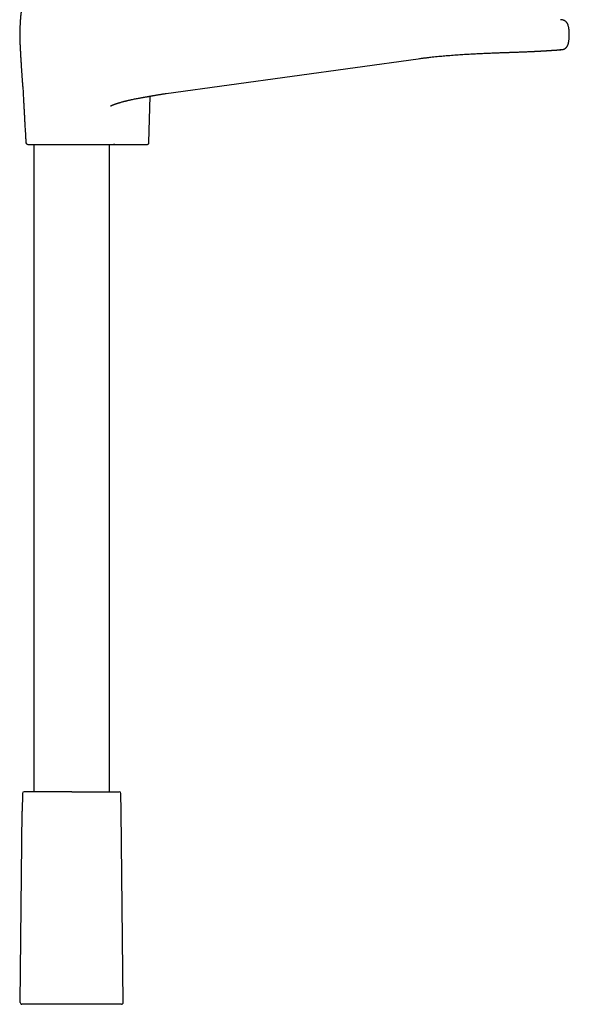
# Model space of a CAD drawing. Header units: millimetres. Extents: x 8 to 923, y 12 to 2155.
# Tile 16 of 23: x 476 to 636, y 1389 to 1676. Entities that reach past the tile are written whole.
import ezdxf

# ---------------------------------------------------------------- set-up
doc = ezdxf.new("R2010")
doc.units = ezdxf.units.MM

msp = doc.modelspace()

# ---------------------------------------------------------------- linework, layer by layer
at = {"color": 7, "linetype": 'Continuous', "lineweight": 30}
for p, q in [((592, 1664.57), (592, 1664.57)), ((476.79, 1655.73), (476.79, 1655.72)), ((518.5, 1654.42), (518.5, 1654.42)), ((513.52, 1640.09), (513.82, 1653.65)), ((480, 1639.6), (480, 1450.79)), ((502, 1450.79), (502, 1639.6)), ((503.58, 1639.6), (512.6, 1639.6)), ((512.6, 1639.6), (512.63, 1639.6)), ((512.61, 1639.6), (512.8, 1639.6)), ((476.64, 1450.29), (476.59, 1445.09)), ((505.41, 1445.09), (505.36, 1450.29)), ((476.01, 1389.3), (476.59, 1445.09)), ((505.99, 1389.3), (505.41, 1445.09))]:
    msp.add_line(p, q, dxfattribs=at)
at = {"color": 7, "linetype": 'Continuous', "lineweight": 30, "flags": 128}
msp.add_lwpolyline([(518.5, 1654.42), (555.25, 1659.49), (592, 1664.56)], dxfattribs=at)
at = {"color": 7, "linetype": 'Continuous', "lineweight": 30}
for centre, start, end in [((478.17, 1640.1), 183.8822, 270), ((477.14, 1450.29), 90, 179.4), ((504.86, 1450.29), 0.6, 90), ((476.51, 1389.3), 179.4, 270), ((505.49, 1389.3), 270, 0.6)]:
    msp.add_arc(centre, 0.5, start, end, dxfattribs=at)
for points, knots in [([(476.44, 1680.22), (476.44, 1680.19), (476.44, 1680.1), (476.43, 1679.97), (476.42, 1679.84), (476.41, 1679.73), (476.4, 1679.62), (476.4, 1679.53), (476.39, 1679.45), (476.38, 1679.39), (476.38, 1679.33), (476.37, 1679.28), (476.37, 1679.24), (476.37, 1679.2), (476.36, 1679.17), (476.36, 1679.15), (476.36, 1679.13), (476.36, 1679.12), (476.36, 1679.1), (476.35, 1679.08), (476.35, 1679.05), (476.35, 1679.01), (476.34, 1678.97), (476.34, 1678.91), (476.33, 1678.86), (476.32, 1678.8), (476.32, 1678.74), (476.31, 1678.68), (476.3, 1678.62), (476.29, 1678.56), (476.29, 1678.5), (476.28, 1678.45), (476.28, 1678.41), (476.27, 1678.38), (476.27, 1678.34), (476.27, 1678.31), (476.26, 1678.26), (476.25, 1678.21), (476.25, 1678.16), (476.24, 1678.11), (476.23, 1678.06), (476.23, 1678.01), (476.22, 1677.96), (476.21, 1677.88), (476.2, 1677.8), (476.19, 1677.72), (476.19, 1677.66), (476.18, 1677.61), (476.18, 1677.56), (476.17, 1677.51), (476.16, 1677.46), (476.16, 1677.4), (476.15, 1677.34), (476.15, 1677.28), (476.14, 1677.21), (476.13, 1677.13), (476.12, 1677.05), (476.11, 1676.96), (476.1, 1676.83), (476.09, 1676.67), (476.07, 1676.46), (476.05, 1676.23), (476.03, 1675.99), (476.02, 1675.73), (476, 1675.45), (475.98, 1675.15), (475.96, 1674.82), (475.94, 1674.48), (475.93, 1674.14), (475.91, 1673.82), (475.9, 1673.53), (475.89, 1673.26), (475.88, 1673.01), (475.87, 1672.8), (475.87, 1672.64), (475.87, 1672.53), (475.86, 1672.46), (475.86, 1672.4), (475.86, 1672.34), (475.86, 1672.26), (475.86, 1672.16), (475.85, 1672.04), (475.85, 1671.91), (475.85, 1671.76), (475.85, 1671.65), (475.85, 1671.6)], [0, 0, 0, 0, 0.021609, 0.050204, 0.077807, 0.104078, 0.12872, 0.151482, 0.167907, 0.18295, 0.196535, 0.208598, 0.219084, 0.227949, 0.234229, 0.239274, 0.243071, 0.246542, 0.250426, 0.254725, 0.259443, 0.269193, 0.280388, 0.293055, 0.306803, 0.321426, 0.336008, 0.350528, 0.364978, 0.379081, 0.392153, 0.403603, 0.413407, 0.419563, 0.426807, 0.435202, 0.444755, 0.455474, 0.466817, 0.479115, 0.490143, 0.499892, 0.508432, 0.525041, 0.542561, 0.560234, 0.568627, 0.577266, 0.586186, 0.595386, 0.605085, 0.613125, 0.622279, 0.631992, 0.640729, 0.648485, 0.655387, 0.66162, 0.667445, 0.679129, 0.69126, 0.70403, 0.717629, 0.732245, 0.748055, 0.765208, 0.783819, 0.803911, 0.823791, 0.842439, 0.859699, 0.875461, 0.889656, 0.902241, 0.913196, 0.918062, 0.922541, 0.926146, 0.930932, 0.936953, 0.945844, 0.956573, 0.969155, 0.98361, 1, 1, 1, 1]), ([(636, 1671.6), (636, 1671.68), (636, 1671.85), (635.99, 1672.13), (635.98, 1672.42), (635.95, 1672.73), (635.92, 1673.05), (635.88, 1673.37), (635.82, 1673.68), (635.75, 1673.99), (635.67, 1674.27), (635.59, 1674.51), (635.5, 1674.72), (635.4, 1674.91), (635.29, 1675.08), (635.17, 1675.24), (635.03, 1675.38), (634.89, 1675.5), (634.73, 1675.61), (634.55, 1675.71), (634.32, 1675.81), (634.06, 1675.88), (633.8, 1675.93), (633.58, 1675.95), (633.45, 1675.95), (633.4, 1675.95)], [0, 0, 0, 0, 0.043201, 0.090944, 0.142309, 0.196393, 0.252311, 0.308186, 0.364225, 0.419696, 0.473937, 0.513859, 0.55255, 0.589876, 0.625782, 0.660351, 0.693863, 0.726608, 0.758817, 0.790665, 0.837976, 0.884885, 0.931322, 0.977031, 1, 1, 1, 1]), ([(475.85, 1671.6), (475.85, 1671.48), (475.85, 1671.26), (475.85, 1670.94), (475.86, 1670.66), (475.86, 1670.4), (475.87, 1670.17), (475.88, 1669.97), (475.88, 1669.8), (475.89, 1669.66), (475.89, 1669.54), (475.9, 1669.46), (475.9, 1669.4), (475.9, 1669.36), (475.9, 1669.3), (475.9, 1669.24), (475.91, 1669.17), (475.91, 1669.08), (475.92, 1668.98), (475.92, 1668.84), (475.93, 1668.68), (475.94, 1668.48), (475.95, 1668.26), (475.96, 1667.95), (475.99, 1667.53), (476.01, 1666.99), (476.05, 1666.41), (476.08, 1665.8), (476.12, 1665.15), (476.16, 1664.52), (476.19, 1663.91), (476.23, 1663.34), (476.26, 1662.77), (476.3, 1662.22), (476.33, 1661.7), (476.36, 1661.21), (476.39, 1660.75), (476.42, 1660.33), (476.45, 1659.93), (476.47, 1659.57), (476.49, 1659.23), (476.52, 1658.92), (476.54, 1658.65), (476.55, 1658.39), (476.57, 1658.13), (476.59, 1657.87), (476.61, 1657.63), (476.63, 1657.42), (476.64, 1657.22), (476.66, 1657.06), (476.67, 1656.93), (476.68, 1656.83), (476.69, 1656.74), (476.69, 1656.66), (476.7, 1656.59), (476.7, 1656.53), (476.71, 1656.45), (476.72, 1656.36), (476.73, 1656.27), (476.74, 1656.18), (476.75, 1656.11), (476.75, 1656.03), (476.76, 1655.97), (476.77, 1655.91), (476.77, 1655.85), (476.78, 1655.77), (476.79, 1655.71), (476.79, 1655.68), (476.8, 1655.67)], [0, 0, 0, 0, 0.023285, 0.044615, 0.063986, 0.081393, 0.096826, 0.110279, 0.121748, 0.131227, 0.138714, 0.144207, 0.147706, 0.150386, 0.153365, 0.157073, 0.161521, 0.166714, 0.17266, 0.179361, 0.189816, 0.201482, 0.213614, 0.22616, 0.254856, 0.285555, 0.318267, 0.352976, 0.389639, 0.428172, 0.459682, 0.492197, 0.524827, 0.555796, 0.585026, 0.612511, 0.638259, 0.662286, 0.684622, 0.705304, 0.724377, 0.741895, 0.75704, 0.771247, 0.785749, 0.800606, 0.815763, 0.826789, 0.837861, 0.84891, 0.8545, 0.860172, 0.865926, 0.870335, 0.874916, 0.87973, 0.884671, 0.892793, 0.901394, 0.91086, 0.920302, 0.928392, 0.937564, 0.946671, 0.956986, 0.968638, 0.996408, 1, 1, 1, 1]), ([(633.57, 1667.2), (633.61, 1667.21), (633.67, 1667.21), (633.78, 1667.23), (633.88, 1667.24), (633.98, 1667.26), (634.09, 1667.28), (634.18, 1667.3), (634.27, 1667.33), (634.36, 1667.36), (634.47, 1667.39), (634.58, 1667.44), (634.68, 1667.49), (634.79, 1667.55), (634.91, 1667.63), (635.03, 1667.73), (635.15, 1667.84), (635.25, 1667.96), (635.33, 1668.07), (635.39, 1668.16), (635.43, 1668.24), (635.48, 1668.33), (635.53, 1668.44), (635.59, 1668.58), (635.65, 1668.74), (635.7, 1668.92), (635.76, 1669.14), (635.82, 1669.4), (635.87, 1669.69), (635.91, 1670.02), (635.94, 1670.37), (635.97, 1670.75), (635.99, 1671.16), (635.99, 1671.45), (635.99, 1671.6)], [0, 0, 0, 0, 0.0334564, 0.0640866, 0.0920154, 0.1174142, 0.1405197, 0.1616548, 0.1764736, 0.1906399, 0.2111886, 0.2309543, 0.2497162, 0.2674987, 0.2966557, 0.3226331, 0.3454392, 0.3756204, 0.4018951, 0.413627, 0.4273922, 0.4447817, 0.4657711, 0.49037, 0.5186018, 0.5504803, 0.5859779, 0.630936, 0.6806172, 0.7350542, 0.7942303, 0.8581088, 0.9266959, 1, 1, 1, 1]), ([(592, 1664.56), (592.21, 1664.59), (592.76, 1664.67), (593.63, 1664.78), (594.62, 1664.9), (595.6, 1665.02), (596.55, 1665.12), (597.48, 1665.22), (598.39, 1665.31), (599.28, 1665.39), (600.21, 1665.47), (601.18, 1665.55), (602.17, 1665.63), (603.14, 1665.7), (604.08, 1665.77), (605, 1665.83), (605.92, 1665.89), (606.84, 1665.94), (607.75, 1665.99), (608.63, 1666.04), (609.48, 1666.08), (610.3, 1666.12), (611.09, 1666.15), (611.88, 1666.19), (612.65, 1666.22), (613.42, 1666.25), (614.15, 1666.28), (614.85, 1666.3), (615.52, 1666.33), (616.17, 1666.35), (616.78, 1666.37), (617.36, 1666.39), (617.91, 1666.41), (618.43, 1666.43), (618.92, 1666.44), (619.46, 1666.46), (620.04, 1666.48), (620.65, 1666.5), (621.24, 1666.52), (621.84, 1666.55), (622.45, 1666.57), (623.06, 1666.6), (623.65, 1666.62), (624.21, 1666.65), (624.74, 1666.67), (625.18, 1666.69), (625.54, 1666.71), (625.81, 1666.72), (626.07, 1666.73), (626.31, 1666.75), (626.52, 1666.76), (626.72, 1666.77), (626.9, 1666.78), (627.05, 1666.79), (627.2, 1666.79), (627.3, 1666.8), (627.36, 1666.8), (627.4, 1666.8), (627.45, 1666.81), (627.51, 1666.81), (627.59, 1666.81), (627.67, 1666.82), (627.76, 1666.82), (627.89, 1666.83), (628.04, 1666.84), (628.21, 1666.85), (628.38, 1666.86), (628.53, 1666.87), (628.68, 1666.87), (628.82, 1666.88), (628.94, 1666.89), (629.08, 1666.9), (629.23, 1666.91), (629.38, 1666.92), (629.52, 1666.92), (629.63, 1666.93), (629.73, 1666.94), (629.82, 1666.94), (629.89, 1666.95), (629.97, 1666.95), (630.05, 1666.96), (630.13, 1666.96), (630.23, 1666.97), (630.33, 1666.97), (630.47, 1666.98), (630.63, 1666.99), (630.82, 1667.01), (631, 1667.02), (631.17, 1667.03), (631.34, 1667.04), (631.49, 1667.05), (631.63, 1667.06), (631.76, 1667.07), (631.89, 1667.08), (632.01, 1667.09), (632.13, 1667.09), (632.23, 1667.1), (632.32, 1667.11), (632.39, 1667.11), (632.46, 1667.12), (632.53, 1667.12), (632.6, 1667.13), (632.67, 1667.13), (632.74, 1667.14), (632.81, 1667.14), (632.86, 1667.15), (632.91, 1667.15), (632.96, 1667.16), (633.01, 1667.16), (633.09, 1667.17), (633.15, 1667.17), (633.2, 1667.17), (633.22, 1667.18), (633.25, 1667.18), (633.28, 1667.18), (633.31, 1667.18), (633.35, 1667.19), (633.39, 1667.19), (633.43, 1667.19), (633.47, 1667.2), (633.5, 1667.2), (633.54, 1667.2), (633.56, 1667.2), (633.57, 1667.2)], [0, 0, 0, 0, 0.010074, 0.026074, 0.041835, 0.057358, 0.072645, 0.087428, 0.101984, 0.116313, 0.130416, 0.146909, 0.163082, 0.178934, 0.194467, 0.209681, 0.224575, 0.24046, 0.255965, 0.271093, 0.285842, 0.300212, 0.314204, 0.327818, 0.342355, 0.356432, 0.370051, 0.38321, 0.395909, 0.408367, 0.420347, 0.43185, 0.442876, 0.453425, 0.463544, 0.473492, 0.486957, 0.500174, 0.513144, 0.525867, 0.54069, 0.555165, 0.56929, 0.583067, 0.596495, 0.609575, 0.617395, 0.624934, 0.631979, 0.63853, 0.644586, 0.650148, 0.655214, 0.659901, 0.664066, 0.667714, 0.668809, 0.669864, 0.671339, 0.67345, 0.675556, 0.678055, 0.680948, 0.684234, 0.689671, 0.695258, 0.700599, 0.705694, 0.710542, 0.715145, 0.719502, 0.723612, 0.729574, 0.734927, 0.739768, 0.744274, 0.747642, 0.7508, 0.753747, 0.75649, 0.759447, 0.762796, 0.766588, 0.770821, 0.775438, 0.783238, 0.791183, 0.799273, 0.807489, 0.815459, 0.822902, 0.829964, 0.836688, 0.843426, 0.850254, 0.857086, 0.863521, 0.869521, 0.873436, 0.877705, 0.882328, 0.887305, 0.89262, 0.89808, 0.903103, 0.907689, 0.911837, 0.915547, 0.919081, 0.927587, 0.936341, 0.938888, 0.941677, 0.944947, 0.948698, 0.952929, 0.957642, 0.962835, 0.969103, 0.975953, 0.983386, 0.991401, 1, 1, 1, 1]), ([(633.62, 1667.21), (633.55, 1667.2), (633.44, 1667.19), (633.33, 1667.2), (633.29, 1667.2)], [0, 0, 0, 0, 0.65726, 1, 1, 1, 1]), ([(476.79, 1655.8), (476.79, 1655.8), (476.79, 1655.8), (476.79, 1655.8), (476.79, 1655.8), (476.79, 1655.79), (476.79, 1655.78), (476.79, 1655.77), (476.79, 1655.76), (476.79, 1655.76)], [0, 0, 0, 0, 0.053859, 0.164984, 0.295561, 0.444654, 0.611128, 0.793646, 1, 1, 1, 1]), ([(476.79, 1655.73), (476.81, 1655.42), (476.84, 1654.71), (476.9, 1653.6), (476.96, 1652.41), (477.02, 1651.22), (477.09, 1650.04), (477.15, 1648.89), (477.21, 1647.75), (477.27, 1646.64), (477.33, 1645.6), (477.38, 1644.64), (477.44, 1643.75), (477.49, 1642.89), (477.53, 1642.12), (477.58, 1641.44), (477.62, 1640.85), (477.65, 1640.4), (477.66, 1640.13), (477.67, 1640.06)], [0, 0, 0, 0, 0.059327, 0.135911, 0.21228, 0.288143, 0.363211, 0.437195, 0.509804, 0.580749, 0.64974, 0.708605, 0.765536, 0.820334, 0.872802, 0.912264, 0.95007, 0.986124, 1, 1, 1, 1]), ([(502.36, 1650.77), (502.36, 1650.77), (502.36, 1650.77), (502.37, 1650.78), (502.39, 1650.79), (502.43, 1650.81), (502.47, 1650.84), (502.51, 1650.86), (502.56, 1650.89), (502.6, 1650.91), (502.64, 1650.93), (502.69, 1650.95), (502.74, 1650.98), (502.8, 1651), (502.87, 1651.03), (502.94, 1651.07), (503.02, 1651.1), (503.12, 1651.14), (503.21, 1651.18), (503.3, 1651.21), (503.4, 1651.25), (503.51, 1651.29), (503.63, 1651.34), (503.76, 1651.38), (503.88, 1651.42), (504.01, 1651.47), (504.12, 1651.51), (504.21, 1651.54), (504.28, 1651.56), (504.35, 1651.58), (504.43, 1651.61), (504.54, 1651.64), (504.67, 1651.68), (504.81, 1651.72), (504.95, 1651.76), (505.08, 1651.8), (505.31, 1651.87), (505.62, 1651.96), (505.93, 1652.04), (506.16, 1652.1), (506.29, 1652.14), (506.41, 1652.17), (506.5, 1652.19), (506.56, 1652.2), (506.62, 1652.22), (506.68, 1652.23), (506.75, 1652.25), (506.84, 1652.27), (506.95, 1652.3), (507.07, 1652.33), (507.22, 1652.36), (507.4, 1652.41), (507.62, 1652.46), (507.86, 1652.51), (508.13, 1652.57), (508.52, 1652.66), (509.02, 1652.76), (509.61, 1652.88), (510.18, 1652.99), (510.72, 1653.09), (511.18, 1653.17), (511.54, 1653.24), (511.81, 1653.29), (512.08, 1653.34), (512.34, 1653.38), (512.59, 1653.43), (512.83, 1653.47), (513.05, 1653.51), (513.24, 1653.54), (513.39, 1653.57), (513.51, 1653.59), (513.59, 1653.61), (513.64, 1653.62), (513.67, 1653.62), (513.7, 1653.63), (513.76, 1653.64), (513.85, 1653.65), (513.98, 1653.68), (514.14, 1653.71), (514.34, 1653.74), (514.56, 1653.78), (514.83, 1653.83), (515.12, 1653.88), (515.45, 1653.94), (515.81, 1654), (516.21, 1654.06), (516.63, 1654.14), (517.09, 1654.21), (517.58, 1654.28), (518.05, 1654.36), (518.36, 1654.4), (518.5, 1654.42)], [0, 0, 0, 0, 0.002897, 0.011135, 0.019093, 0.028013, 0.03401, 0.040263, 0.046002, 0.050144, 0.054167, 0.058854, 0.063158, 0.068472, 0.074752, 0.079163, 0.086718, 0.09253, 0.099984, 0.106221, 0.112885, 0.120431, 0.127913, 0.136728, 0.144766, 0.152918, 0.161161, 0.166324, 0.170163, 0.173963, 0.178764, 0.185799, 0.194198, 0.202828, 0.211352, 0.219761, 0.22805, 0.252249, 0.275934, 0.285073, 0.293242, 0.300059, 0.305407, 0.309042, 0.311708, 0.315258, 0.319694, 0.325019, 0.331237, 0.338352, 0.34637, 0.357738, 0.370559, 0.384854, 0.400651, 0.417981, 0.45344, 0.487844, 0.52098, 0.552762, 0.583127, 0.59953, 0.615464, 0.630921, 0.645895, 0.660379, 0.674367, 0.687171, 0.697995, 0.706908, 0.713903, 0.718976, 0.720791, 0.722128, 0.723866, 0.726689, 0.732138, 0.739515, 0.748823, 0.760061, 0.773228, 0.788321, 0.805332, 0.82425, 0.845057, 0.867729, 0.892239, 0.918553, 0.946639, 0.976473, 1, 1, 1, 1]), ([(513.1, 1639.6), (513.13, 1639.61), (513.19, 1639.62), (513.27, 1639.66), (513.34, 1639.71), (513.41, 1639.78), (513.46, 1639.85), (513.49, 1639.93), (513.52, 1640.01), (513.52, 1640.07), (513.52, 1640.09)], [0, 0, 0, 0, 0.125336, 0.254127, 0.384718, 0.5152, 0.643607, 0.768122, 0.887262, 1, 1, 1, 1]), ([(478.17, 1639.6), (478.17, 1639.6), (478.17, 1639.6), (478.19, 1639.6), (478.23, 1639.6), (478.3, 1639.6), (478.38, 1639.6), (478.49, 1639.6), (478.61, 1639.6), (478.77, 1639.6), (478.94, 1639.6), (479.14, 1639.6), (479.36, 1639.6), (479.6, 1639.6), (479.87, 1639.6), (480.16, 1639.6), (480.47, 1639.6), (480.8, 1639.6), (481.16, 1639.6), (481.53, 1639.6), (481.95, 1639.6), (482.42, 1639.6), (482.93, 1639.6), (483.47, 1639.6), (484.03, 1639.6), (484.57, 1639.6), (485.09, 1639.6), (485.59, 1639.6), (486.09, 1639.6), (486.59, 1639.6), (487.11, 1639.6), (487.6, 1639.6), (488.07, 1639.6), (488.5, 1639.6), (488.94, 1639.6), (489.37, 1639.6), (489.81, 1639.6), (490.26, 1639.6), (490.73, 1639.6), (491.24, 1639.6), (491.77, 1639.6), (492.31, 1639.6), (492.84, 1639.6), (493.37, 1639.6), (493.9, 1639.6), (494.44, 1639.6), (494.98, 1639.6), (495.51, 1639.6), (496.03, 1639.6), (496.54, 1639.6), (497.08, 1639.6), (497.64, 1639.6), (498.21, 1639.6), (498.77, 1639.6), (499.3, 1639.6), (499.78, 1639.6), (500.2, 1639.6), (500.58, 1639.6), (500.94, 1639.6), (501.28, 1639.6), (501.61, 1639.6), (501.89, 1639.6), (502.14, 1639.6), (502.36, 1639.6), (502.56, 1639.6), (502.75, 1639.6), (502.92, 1639.6), (503.08, 1639.6), (503.18, 1639.6), (503.22, 1639.6)], [0, 0, 0, 0, 0.008253, 0.02252, 0.036739, 0.050933, 0.065125, 0.079339, 0.093598, 0.108696, 0.123739, 0.138752, 0.153763, 0.168801, 0.183891, 0.199522, 0.215091, 0.230627, 0.246161, 0.261725, 0.277348, 0.296095, 0.314762, 0.3334, 0.352062, 0.370801, 0.385899, 0.400942, 0.415955, 0.430966, 0.446004, 0.461094, 0.473327, 0.485521, 0.497693, 0.509856, 0.522025, 0.534215, 0.54644, 0.561259, 0.576024, 0.590761, 0.605497, 0.620257, 0.635067, 0.650577, 0.666025, 0.681442, 0.696857, 0.7123, 0.727802, 0.746623, 0.765363, 0.784073, 0.802808, 0.82162, 0.836951, 0.852222, 0.867463, 0.882703, 0.89797, 0.913292, 0.925719, 0.938107, 0.950472, 0.962828, 0.975191, 0.987577, 1, 1, 1, 1]), ([(502, 1639.6), (502.01, 1639.6), (502.05, 1639.6), (502.14, 1639.6), (502.27, 1639.6), (502.43, 1639.6), (502.61, 1639.6), (502.8, 1639.6), (502.98, 1639.6), (503.18, 1639.6), (503.4, 1639.6), (503.63, 1639.6), (503.87, 1639.6), (504.13, 1639.6), (504.37, 1639.6), (504.59, 1639.6), (504.78, 1639.6), (504.97, 1639.6), (505.17, 1639.6), (505.38, 1639.6), (505.59, 1639.6), (505.8, 1639.6), (505.94, 1639.6), (506.02, 1639.6), (506.02, 1639.6)], [0, 0, 0, 0, 0.032497, 0.106681, 0.180712, 0.25484, 0.329346, 0.385609, 0.441896, 0.497751, 0.552752, 0.606523, 0.658751, 0.709211, 0.757793, 0.789166, 0.81979, 0.84978, 0.879307, 0.908605, 0.937969, 0.967753, 0.998283, 1, 1, 1, 1]), ([(503.58, 1639.6), (503.54, 1639.6), (503.46, 1639.6), (503.36, 1639.6), (503.28, 1639.6), (503.24, 1639.6), (503.22, 1639.6)], [0, 0, 0, 0, 0.251873, 0.500271, 0.748532, 1, 1, 1, 1]), ([(512.63, 1639.6), (512.68, 1639.6), (512.79, 1639.6), (512.91, 1639.6), (513.01, 1639.6), (513.04, 1639.6), (513.05, 1639.6)], [0, 0, 0, 0, 0.2410859, 0.4940869, 0.7469741, 1, 1, 1, 1]), ([(513.11, 1639.61), (513.11, 1639.61), (513.13, 1639.61), (513.13, 1639.61), (513.13, 1639.61), (513.13, 1639.61)], [0, 0, 0, 0, 0.068089, 0.672027, 1, 1, 1, 1]), ([(491, 1450.79), (490.84, 1450.79), (490.53, 1450.79), (490.05, 1450.79), (489.58, 1450.79), (489.11, 1450.79), (488.64, 1450.79), (488.13, 1450.79), (487.58, 1450.79), (487.02, 1450.79), (486.45, 1450.79), (485.91, 1450.79), (485.38, 1450.79), (484.87, 1450.79), (484.38, 1450.79), (483.89, 1450.79), (483.41, 1450.79), (482.94, 1450.79), (482.48, 1450.79), (482.04, 1450.79), (481.61, 1450.79), (481.17, 1450.79), (480.71, 1450.79), (480.24, 1450.79), (479.8, 1450.79), (479.43, 1450.79), (479.1, 1450.79), (478.82, 1450.79), (478.57, 1450.79), (478.33, 1450.79), (478.12, 1450.79), (477.94, 1450.79), (477.78, 1450.79), (477.64, 1450.79), (477.51, 1450.79), (477.41, 1450.79), (477.3, 1450.79), (477.22, 1450.79), (477.16, 1450.79), (477.15, 1450.79), (477.14, 1450.79)], [0, 0, 0, 0, 0.02178, 0.043516, 0.065233, 0.086956, 0.108711, 0.131349, 0.158519, 0.185648, 0.212786, 0.239983, 0.265761, 0.291472, 0.317158, 0.342862, 0.368624, 0.394953, 0.421211, 0.447442, 0.473692, 0.500005, 0.532902, 0.565705, 0.598502, 0.631381, 0.657159, 0.68287, 0.708556, 0.734259, 0.760022, 0.783118, 0.80616, 0.829178, 0.852202, 0.875263, 0.897525, 0.931688, 0.965813, 1, 1, 1, 1]), ([(491, 1450.79), (491.16, 1450.79), (491.47, 1450.79), (491.95, 1450.79), (492.42, 1450.79), (492.89, 1450.79), (493.36, 1450.79), (493.83, 1450.79), (494.3, 1450.79), (494.76, 1450.79), (495.21, 1450.79), (495.66, 1450.79), (496.13, 1450.79), (496.62, 1450.79), (497.13, 1450.79), (497.62, 1450.79), (498.11, 1450.79), (498.63, 1450.79), (499.17, 1450.79), (499.74, 1450.79), (500.28, 1450.79), (500.77, 1450.79), (501.2, 1450.79), (501.58, 1450.79), (501.94, 1450.79), (502.28, 1450.79), (502.58, 1450.79), (502.85, 1450.79), (503.08, 1450.79), (503.31, 1450.79), (503.51, 1450.79), (503.71, 1450.79), (503.89, 1450.79), (504.06, 1450.79), (504.22, 1450.79), (504.36, 1450.79), (504.49, 1450.79), (504.59, 1450.79), (504.7, 1450.79), (504.78, 1450.79), (504.84, 1450.79), (504.85, 1450.79), (504.86, 1450.79)], [0, 0, 0, 0, 0.0217726, 0.0435042, 0.0652202, 0.0869461, 0.1087073, 0.1313376, 0.1530691, 0.1747741, 0.196478, 0.2182063, 0.2399844, 0.265747, 0.2914502, 0.3171362, 0.3428471, 0.3686252, 0.4015035, 0.4343002, 0.4671032, 0.5, 0.526313, 0.5525627, 0.5787937, 0.6050512, 0.6313801, 0.6528546, 0.674283, 0.6956897, 0.7170991, 0.7385356, 0.7600235, 0.7831049, 0.8061387, 0.8291553, 0.852185, 0.8752581, 0.8975149, 0.9316644, 0.9657932, 1, 1, 1, 1]), ([(505.49, 1388.8), (505.49, 1388.8), (505.49, 1388.8), (505.48, 1388.8), (505.47, 1388.8), (505.44, 1388.8), (505.41, 1388.8), (505.38, 1388.8), (505.34, 1388.8), (505.29, 1388.8), (505.25, 1388.8), (505.2, 1388.8), (505.15, 1388.8), (505.1, 1388.8), (505.04, 1388.8), (504.98, 1388.8), (504.9, 1388.8), (504.8, 1388.8), (504.68, 1388.8), (504.54, 1388.8), (504.39, 1388.8), (504.24, 1388.8), (504.07, 1388.8), (503.89, 1388.8), (503.72, 1388.8), (503.55, 1388.8), (503.37, 1388.8), (503.19, 1388.8), (503, 1388.8), (502.8, 1388.8), (502.57, 1388.8), (502.29, 1388.8), (501.98, 1388.8), (501.64, 1388.8), (501.29, 1388.8), (500.92, 1388.8), (500.53, 1388.8), (500.12, 1388.8), (499.69, 1388.8), (499.25, 1388.8), (498.79, 1388.8), (498.31, 1388.8), (497.78, 1388.8), (497.21, 1388.8), (496.57, 1388.8), (495.92, 1388.8), (495.25, 1388.8), (494.57, 1388.8), (493.87, 1388.8), (493.16, 1388.8), (492.44, 1388.8), (491.72, 1388.8), (491, 1388.8), (490.28, 1388.8), (489.56, 1388.8), (488.84, 1388.8), (488.13, 1388.8), (487.47, 1388.8), (486.86, 1388.8), (486.3, 1388.8), (485.75, 1388.8), (485.21, 1388.8), (484.69, 1388.8), (484.18, 1388.8), (483.69, 1388.8), (483.21, 1388.8), (482.75, 1388.8), (482.31, 1388.8), (481.88, 1388.8), (481.49, 1388.8), (481.14, 1388.8), (480.82, 1388.8), (480.51, 1388.8), (480.21, 1388.8), (479.93, 1388.8), (479.66, 1388.8), (479.4, 1388.8), (479.14, 1388.8), (478.9, 1388.8), (478.66, 1388.8), (478.43, 1388.8), (478.22, 1388.8), (478.02, 1388.8), (477.86, 1388.8), (477.73, 1388.8), (477.63, 1388.8), (477.52, 1388.8), (477.43, 1388.8), (477.33, 1388.8), (477.25, 1388.8), (477.16, 1388.8), (477.08, 1388.8), (476.99, 1388.8), (476.9, 1388.8), (476.83, 1388.8), (476.76, 1388.8), (476.7, 1388.8), (476.65, 1388.8), (476.59, 1388.8), (476.55, 1388.8), (476.51, 1388.8), (476.51, 1388.8), (476.51, 1388.8)], [0, 0, 0, 0, 0.006785, 0.013564, 0.02034, 0.027117, 0.033896, 0.040682, 0.04814, 0.053415, 0.058688, 0.063958, 0.069229, 0.074501, 0.079775, 0.085054, 0.090339, 0.098996, 0.10764, 0.116279, 0.124918, 0.133564, 0.142223, 0.151657, 0.159257, 0.166849, 0.174437, 0.182026, 0.18962, 0.197224, 0.204841, 0.215703, 0.226574, 0.237466, 0.248852, 0.260228, 0.271608, 0.283447, 0.295303, 0.307192, 0.319493, 0.331773, 0.34405, 0.359202, 0.374393, 0.389799, 0.405329, 0.420837, 0.436569, 0.452348, 0.468238, 0.484134, 0.5, 0.515853, 0.531753, 0.547644, 0.563418, 0.579162, 0.592074, 0.605008, 0.617986, 0.630668, 0.643316, 0.655952, 0.668218, 0.680498, 0.69281, 0.704688, 0.716543, 0.728393, 0.738139, 0.747888, 0.757648, 0.767202, 0.776524, 0.785841, 0.795161, 0.804847, 0.814514, 0.824173, 0.833832, 0.8435, 0.853186, 0.862105, 0.868051, 0.873993, 0.879932, 0.885871, 0.891811, 0.897756, 0.903706, 0.909664, 0.917342, 0.925012, 0.932679, 0.940346, 0.948017, 0.955699, 0.962711, 0.975138, 0.987561, 1, 1, 1, 1])]:
    msp.add_open_spline(points, degree=3, knots=knots, dxfattribs=at)

doc.saveas('drawing.dxf')
